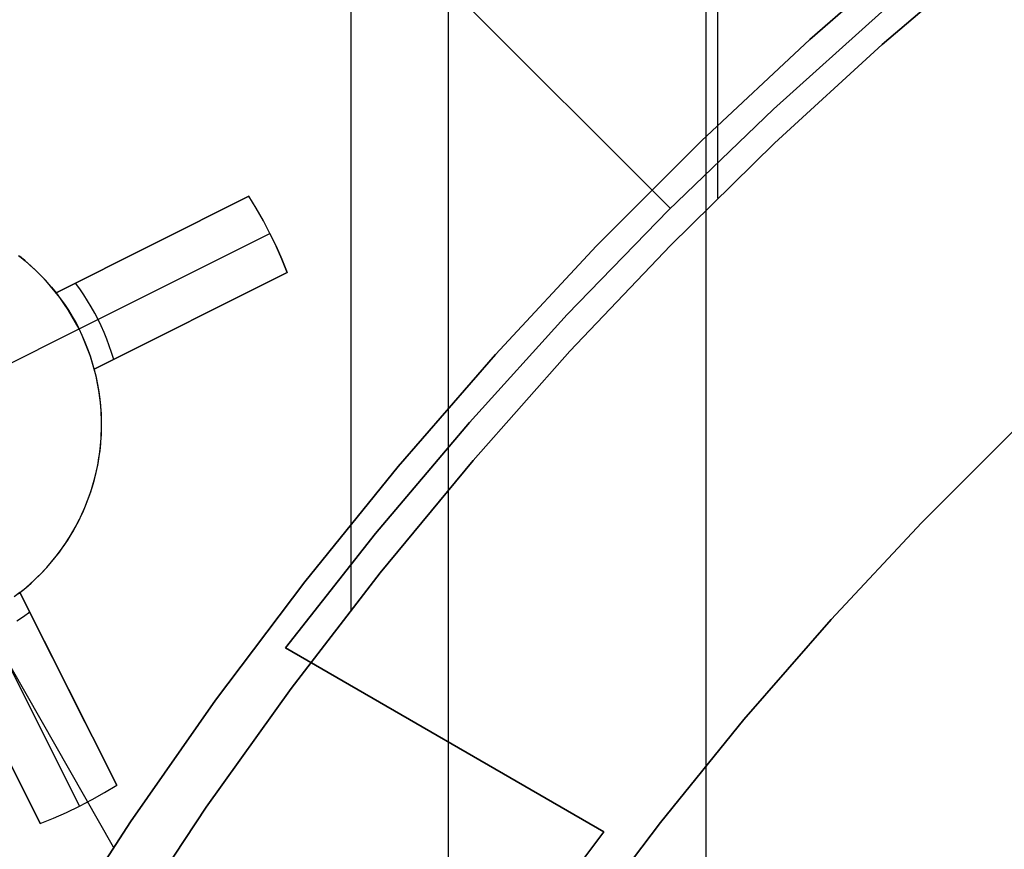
# Model space of a CAD drawing. Header units: millimetres. Extents: x 10871 to 12032, y -2698 to -1680.
# Tile 96 of 183: x 11409 to 11420, y -2020 to -2010. Entities that reach past the tile are written whole.
import ezdxf

# ---------------------------------------------------------------- set-up
doc = ezdxf.new("R2010")
doc.units = ezdxf.units.MM
doc.layers.add('1', color=7, linetype='Continuous')
doc.layers.add('color', color=7, linetype='Continuous')

msp = doc.modelspace()

# ---------------------------------------------------------------- linework, layer by layer
at = {"layer": '1', "color": 7, "true_color": 0xffffff}
for p, q in [((11412.512, -2016.876, 69.704), (11412.512, -1979.68, 69.704)), ((11413.652, -2112.954, 71.704), (11413.652, -1981.655, 71.704)), ((11416.805, -2012.053, 53.153), (11416.805, -1987.116, 53.153)), ((11416.669, -2105.655, 44.653), (11416.669, -1988.955, 44.653)), ((11416.249, -2012.17, 206.567), (11411.07, -2006.991, 206.567)), ((11411.07, -2006.991, 208.385), (11416.249, -2012.17, 208.385)), ((11419.193, -2009.052, 70.904), (11417.883, -2010.194, 70.904)), ((11419.193, -2009.052, 70.904), (11417.883, -2010.194, 70.904)), ((11417.883, -2010.194, 76.403), (11419.193, -2009.052, 76.403)), ((11417.883, -2010.194, 73.653), (11419.193, -2009.052, 73.653)), ((11419.193, -2009.052, 76.403), (11417.883, -2010.194, 76.403)), ((11419.193, -2009.052, 34.804), (11417.883, -2010.194, 34.804)), ((11419.193, -2009.052, 34.804), (11417.883, -2010.194, 34.804)), ((11417.883, -2010.194, 42.804), (11419.193, -2009.052, 42.804)), ((11417.883, -2010.194, 38.804), (11419.193, -2009.052, 38.804)), ((11419.193, -2009.052, 42.804), (11417.883, -2010.194, 42.804)), ((11418.73, -2010.253, 53.153), (11420.028, -2009.143, 53.153)), ((11418.73, -2010.253, 69.704), (11420.028, -2009.143, 69.704)), ((11420.028, -2009.143, 53.153), (11418.73, -2010.253, 53.153)), ((11420.028, -2009.143, 61.429), (11418.73, -2010.253, 61.429)), ((11418.73, -2010.253, 69.704), (11420.028, -2009.143, 69.704)), ((11418.724, -2009.868, 206.567), (11417.457, -2011.008, 206.567)), ((11417.457, -2011.008, 208.385), (11418.724, -2009.868, 208.385)), ((11418.724, -2009.868, 206.567), (11417.457, -2011.008, 206.567)), ((11417.457, -2011.008, 208.385), (11418.724, -2009.868, 208.385)), ((11418.724, -2009.868, 207.476), (11417.457, -2011.008, 207.476)), ((11417.883, -2010.194, 70.904), (11416.614, -2011.38, 70.904)), ((11417.883, -2010.194, 70.904), (11416.614, -2011.38, 70.904)), ((11416.614, -2011.38, 76.403), (11417.883, -2010.194, 76.403)), ((11416.614, -2011.38, 73.653), (11417.883, -2010.194, 73.653)), ((11417.883, -2010.194, 76.403), (11416.614, -2011.38, 76.403)), ((11417.883, -2010.194, 34.804), (11416.614, -2011.38, 34.804)), ((11417.883, -2010.194, 34.804), (11416.614, -2011.38, 34.804)), ((11416.614, -2011.38, 42.804), (11417.883, -2010.194, 42.804)), ((11416.614, -2011.38, 38.804), (11417.883, -2010.194, 38.804)), ((11417.883, -2010.194, 42.804), (11416.614, -2011.38, 42.804)), ((11417.471, -2011.409, 53.153), (11418.73, -2010.253, 53.153)), ((11417.471, -2011.409, 69.704), (11418.73, -2010.253, 69.704)), ((11418.73, -2010.253, 53.153), (11417.471, -2011.409, 53.153)), ((11418.73, -2010.253, 61.429), (11417.471, -2011.409, 61.429)), ((11417.471, -2011.409, 69.704), (11418.73, -2010.253, 69.704)), ((11409.732, -2019.652, 70.904), (11404.558, -2010.595, 70.904)), ((11417.457, -2011.008, 206.567), (11416.229, -2012.191, 206.567)), ((11416.229, -2012.191, 208.385), (11417.457, -2011.008, 208.385)), ((11417.457, -2011.008, 206.567), (11416.229, -2012.191, 206.567)), ((11416.229, -2012.191, 208.385), (11417.457, -2011.008, 208.385)), ((11417.457, -2011.008, 207.476), (11416.229, -2012.191, 207.476)), ((11416.614, -2011.38, 70.904), (11415.387, -2012.61, 70.904)), ((11416.614, -2011.38, 70.904), (11415.387, -2012.61, 70.904)), ((11415.387, -2012.61, 76.403), (11416.614, -2011.38, 76.403)), ((11415.387, -2012.61, 73.653), (11416.614, -2011.38, 73.653)), ((11416.614, -2011.38, 76.403), (11415.387, -2012.61, 76.403)), ((11416.614, -2011.38, 34.804), (11415.387, -2012.61, 34.804)), ((11416.614, -2011.38, 34.804), (11415.387, -2012.61, 34.804)), ((11415.387, -2012.61, 42.804), (11416.614, -2011.38, 42.804)), ((11415.387, -2012.61, 38.804), (11416.614, -2011.38, 38.804)), ((11416.614, -2011.38, 42.804), (11415.387, -2012.61, 42.804)), ((11416.252, -2012.606, 53.153), (11417.471, -2011.409, 53.153)), ((11416.252, -2012.606, 69.704), (11417.471, -2011.409, 69.704)), ((11417.471, -2011.409, 53.153), (11416.252, -2012.606, 53.153)), ((11417.471, -2011.409, 61.429), (11416.252, -2012.606, 61.429)), ((11416.252, -2012.606, 69.704), (11417.471, -2011.409, 69.704)), ((11416.229, -2012.191, 206.567), (11415.042, -2013.415, 206.567)), ((11415.042, -2013.415, 208.385), (11416.229, -2012.191, 208.385)), ((11416.229, -2012.191, 206.567), (11415.042, -2013.415, 206.567)), ((11415.042, -2013.415, 208.385), (11416.229, -2012.191, 208.385)), ((11416.229, -2012.191, 207.476), (11415.042, -2013.415, 207.476)), ((11416.17, -2012.249, 206.567), (11416.17, -2012.249, 208.385)), ((11415.387, -2012.61, 70.904), (11414.203, -2013.882, 70.904)), ((11415.387, -2012.61, 70.904), (11414.203, -2013.882, 70.904)), ((11414.203, -2013.882, 76.403), (11415.387, -2012.61, 76.403)), ((11414.203, -2013.882, 73.653), (11415.387, -2012.61, 73.653)), ((11415.387, -2012.61, 76.403), (11414.203, -2013.882, 76.403)), ((11415.387, -2012.61, 34.804), (11414.203, -2013.882, 34.804)), ((11415.387, -2012.61, 34.804), (11414.203, -2013.882, 34.804)), ((11414.203, -2013.882, 42.804), (11415.387, -2012.61, 42.804)), ((11414.203, -2013.882, 38.804), (11415.387, -2012.61, 38.804)), ((11415.387, -2012.61, 42.804), (11414.203, -2013.882, 42.804)), ((11415.075, -2013.846, 53.153), (11416.252, -2012.606, 53.153)), ((11415.075, -2013.846, 69.704), (11416.252, -2012.606, 69.704)), ((11416.252, -2012.606, 53.153), (11415.075, -2013.846, 53.153)), ((11416.252, -2012.606, 61.429), (11415.075, -2013.846, 61.429)), ((11415.075, -2013.846, 69.704), (11416.252, -2012.606, 69.704)), ((11415.042, -2013.415, 206.567), (11413.898, -2014.679, 206.567)), ((11413.898, -2014.679, 208.385), (11415.042, -2013.415, 208.385)), ((11415.042, -2013.415, 206.567), (11413.898, -2014.679, 206.567)), ((11413.898, -2014.679, 208.385), (11415.042, -2013.415, 208.385)), ((11415.042, -2013.415, 207.476), (11413.898, -2014.679, 207.476)), ((11414.203, -2013.882, 70.904), (11413.064, -2015.194, 70.904)), ((11414.203, -2013.882, 70.904), (11413.064, -2015.194, 70.904)), ((11413.064, -2015.194, 76.403), (11414.203, -2013.882, 76.403)), ((11413.064, -2015.194, 73.653), (11414.203, -2013.882, 73.653)), ((11414.203, -2013.882, 76.403), (11413.064, -2015.194, 76.403)), ((11414.203, -2013.882, 34.804), (11413.064, -2015.194, 34.804)), ((11414.203, -2013.882, 34.804), (11413.064, -2015.194, 34.804)), ((11413.064, -2015.194, 42.804), (11414.203, -2013.882, 42.804)), ((11413.064, -2015.194, 38.804), (11414.203, -2013.882, 38.804)), ((11414.203, -2013.882, 42.804), (11413.064, -2015.194, 42.804)), ((11413.942, -2015.125, 53.153), (11415.075, -2013.846, 53.153)), ((11413.942, -2015.125, 69.704), (11415.075, -2013.846, 69.704)), ((11415.075, -2013.846, 53.153), (11413.942, -2015.125, 53.153)), ((11415.075, -2013.846, 61.429), (11413.942, -2015.125, 61.429)), ((11413.942, -2015.125, 69.704), (11415.075, -2013.846, 69.704)), ((11413.898, -2014.679, 206.567), (11412.798, -2015.981, 206.567)), ((11412.798, -2015.981, 208.385), (11413.898, -2014.679, 208.385)), ((11413.898, -2014.679, 206.567), (11412.798, -2015.981, 206.567)), ((11412.798, -2015.981, 208.385), (11413.898, -2014.679, 208.385)), ((11413.898, -2014.679, 207.476), (11412.798, -2015.981, 207.476)), ((11412.854, -2016.442, 53.153), (11413.942, -2015.125, 53.153)), ((11412.854, -2016.442, 69.704), (11413.942, -2015.125, 69.704)), ((11413.942, -2015.125, 53.153), (11412.854, -2016.442, 53.153)), ((11413.942, -2015.125, 61.429), (11412.854, -2016.442, 61.429)), ((11412.854, -2016.442, 69.704), (11413.942, -2015.125, 69.704)), ((11413.064, -2015.194, 70.904), (11411.971, -2016.545, 70.904)), ((11413.064, -2015.194, 70.904), (11411.971, -2016.545, 70.904)), ((11411.971, -2016.545, 76.403), (11413.064, -2015.194, 76.403)), ((11411.971, -2016.545, 73.653), (11413.064, -2015.194, 73.653)), ((11413.064, -2015.194, 76.403), (11411.971, -2016.545, 76.403)), ((11413.064, -2015.194, 34.804), (11411.971, -2016.545, 34.804)), ((11413.064, -2015.194, 34.804), (11411.971, -2016.545, 34.804)), ((11411.971, -2016.545, 42.804), (11413.064, -2015.194, 42.804)), ((11411.971, -2016.545, 38.804), (11413.064, -2015.194, 38.804)), ((11413.064, -2015.194, 42.804), (11411.971, -2016.545, 42.804)), ((11412.798, -2015.981, 206.567), (11411.743, -2017.32, 206.567)), ((11411.743, -2017.32, 208.385), (11412.798, -2015.981, 208.385)), ((11412.798, -2015.981, 206.567), (11411.743, -2017.32, 206.567)), ((11411.743, -2017.32, 208.385), (11412.798, -2015.981, 208.385)), ((11412.798, -2015.981, 207.476), (11411.743, -2017.32, 207.476)), ((11411.812, -2017.796, 53.153), (11412.854, -2016.442, 53.153)), ((11411.812, -2017.796, 69.704), (11412.854, -2016.442, 69.704)), ((11412.854, -2016.442, 53.153), (11411.812, -2017.796, 53.153)), ((11412.854, -2016.442, 61.429), (11411.812, -2017.796, 61.429)), ((11411.812, -2017.796, 69.704), (11412.854, -2016.442, 69.704)), ((11411.971, -2016.545, 70.904), (11410.926, -2017.933, 70.904)), ((11411.971, -2016.545, 70.904), (11410.926, -2017.933, 70.904)), ((11410.926, -2017.933, 76.403), (11411.971, -2016.545, 76.403)), ((11410.926, -2017.933, 73.653), (11411.971, -2016.545, 73.653)), ((11411.971, -2016.545, 76.403), (11410.926, -2017.933, 76.403)), ((11411.971, -2016.545, 34.804), (11410.926, -2017.933, 34.804)), ((11411.971, -2016.545, 34.804), (11410.926, -2017.933, 34.804)), ((11410.926, -2017.933, 42.804), (11411.971, -2016.545, 42.804)), ((11410.926, -2017.933, 38.804), (11411.971, -2016.545, 38.804)), ((11411.971, -2016.545, 42.804), (11410.926, -2017.933, 42.804)), ((11411.743, -2017.32, 206.567), (11415.471, -2019.473, 206.567)), ((11415.471, -2019.473, 208.385), (11411.743, -2017.32, 208.385)), ((11411.743, -2017.32, 206.567), (11411.743, -2017.32, 208.385)), ((11415.471, -2019.473, 206.567), (11411.743, -2017.32, 206.567)), ((11411.743, -2017.32, 206.567), (11411.743, -2017.32, 208.385)), ((11411.743, -2017.32, 208.385), (11415.471, -2019.473, 208.385)), ((11411.743, -2017.32, 207.476), (11415.471, -2019.473, 207.476)), ((11410.817, -2019.186, 53.153), (11411.812, -2017.796, 53.153)), ((11410.817, -2019.186, 69.704), (11411.812, -2017.796, 69.704)), ((11411.812, -2017.796, 53.153), (11410.817, -2019.186, 53.153)), ((11411.812, -2017.796, 61.429), (11410.817, -2019.186, 61.429)), ((11410.817, -2019.186, 69.704), (11411.812, -2017.796, 69.704)), ((11410.926, -2017.933, 70.904), (11409.93, -2019.357, 70.904)), ((11410.926, -2017.933, 70.904), (11409.93, -2019.357, 70.904)), ((11409.93, -2019.357, 76.403), (11410.926, -2017.933, 76.403)), ((11409.93, -2019.357, 73.653), (11410.926, -2017.933, 73.653)), ((11410.926, -2017.933, 76.403), (11409.93, -2019.357, 76.403)), ((11410.926, -2017.933, 34.804), (11409.93, -2019.357, 34.804)), ((11410.926, -2017.933, 34.804), (11409.93, -2019.357, 34.804)), ((11409.93, -2019.357, 42.804), (11410.926, -2017.933, 42.804)), ((11409.93, -2019.357, 38.804), (11410.926, -2017.933, 38.804)), ((11410.926, -2017.933, 42.804), (11409.93, -2019.357, 42.804)), ((11413.607, -2018.397, 206.567), (11413.607, -2018.397, 208.385)), ((11409.871, -2020.608, 53.153), (11410.817, -2019.186, 53.153)), ((11409.871, -2020.608, 69.704), (11410.817, -2019.186, 69.704)), ((11410.817, -2019.186, 53.153), (11409.871, -2020.608, 53.153)), ((11410.817, -2019.186, 61.429), (11409.871, -2020.608, 61.429)), ((11409.871, -2020.608, 69.704), (11410.817, -2019.186, 69.704)), ((11409.93, -2019.357, 70.904), (11408.983, -2020.815, 70.904)), ((11409.93, -2019.357, 70.904), (11408.983, -2020.815, 70.904)), ((11408.983, -2020.815, 76.403), (11409.93, -2019.357, 76.403)), ((11408.983, -2020.815, 73.653), (11409.93, -2019.357, 73.653)), ((11409.93, -2019.357, 76.403), (11408.983, -2020.815, 76.403)), ((11409.93, -2019.357, 34.804), (11408.983, -2020.815, 34.804)), ((11409.93, -2019.357, 34.804), (11408.983, -2020.815, 34.804)), ((11408.983, -2020.815, 42.804), (11409.93, -2019.357, 42.804)), ((11408.983, -2020.815, 38.804), (11409.93, -2019.357, 38.804)), ((11409.93, -2019.357, 42.804), (11408.983, -2020.815, 42.804)), ((11415.471, -2019.473, 206.567), (11414.523, -2020.734, 206.567)), ((11414.523, -2020.734, 208.385), (11415.471, -2019.473, 208.385)), ((11415.471, -2019.473, 206.567), (11414.523, -2020.734, 206.567)), ((11414.523, -2020.734, 208.385), (11415.471, -2019.473, 208.385)), ((11415.471, -2019.473, 207.476), (11414.523, -2020.734, 207.476)), ((11415.471, -2019.473, 208.385), (11415.471, -2019.473, 206.567)), ((11415.471, -2019.473, 208.385), (11415.471, -2019.473, 206.567))]:
    msp.add_line(p, q, dxfattribs=at)
at = {"layer": '1', "color": 7, "true_color": 0xf4f4f4}
for p, q in [((11419.192, -2015.853, 206.567), (11420.291, -2014.755, 206.567)), ((11420.291, -2014.755, 208.385), (11419.192, -2015.853, 208.385)), ((11420.291, -2014.755, 206.567), (11419.192, -2015.853, 206.567)), ((11419.192, -2015.853, 208.385), (11420.291, -2014.755, 208.385)), ((11419.192, -2015.853, 207.476), (11420.291, -2014.755, 207.476)), ((11418.132, -2016.989, 206.567), (11419.192, -2015.853, 206.567)), ((11419.192, -2015.853, 208.385), (11418.132, -2016.989, 208.385)), ((11419.192, -2015.853, 206.567), (11418.132, -2016.989, 206.567)), ((11418.132, -2016.989, 208.385), (11419.192, -2015.853, 208.385)), ((11418.132, -2016.989, 207.476), (11419.192, -2015.853, 207.476)), ((11417.112, -2018.16, 206.567), (11418.132, -2016.989, 206.567)), ((11418.132, -2016.989, 208.385), (11417.112, -2018.16, 208.385)), ((11418.132, -2016.989, 206.567), (11417.112, -2018.16, 206.567)), ((11417.112, -2018.16, 208.385), (11418.132, -2016.989, 208.385)), ((11417.112, -2018.16, 207.476), (11418.132, -2016.989, 207.476)), ((11416.133, -2019.366, 206.567), (11417.112, -2018.16, 206.567)), ((11417.112, -2018.16, 208.385), (11416.133, -2019.366, 208.385)), ((11417.112, -2018.16, 206.567), (11416.133, -2019.366, 206.567)), ((11416.133, -2019.366, 208.385), (11417.112, -2018.16, 208.385)), ((11416.133, -2019.366, 207.476), (11417.112, -2018.16, 207.476)), ((11415.195, -2020.605, 206.567), (11416.133, -2019.366, 206.567)), ((11416.133, -2019.366, 208.385), (11415.195, -2020.605, 208.385)), ((11416.133, -2019.366, 206.567), (11415.195, -2020.605, 206.567)), ((11415.195, -2020.605, 208.385), (11416.133, -2019.366, 208.385)), ((11415.195, -2020.605, 207.476), (11416.133, -2019.366, 207.476))]:
    msp.add_line(p, q, dxfattribs=at)
at = {"layer": 'color', "color": 254, "true_color": 0xcad1ee}
for p, q in [((11411.315, -2012.028, 19.504), (11409.058, -2013.16, 19.504)), ((11409.058, -2013.16, 13.673), (11411.315, -2012.028, 18.004)), ((11411.315, -2012.028, 18.004), (11411.315, -2012.028, 19.504)), ((11411.402, -2012.171, 18.004), (11411.315, -2012.028, 18.004)), ((11411.402, -2012.171, 19.504), (11411.315, -2012.028, 19.504)), ((11411.402, -2012.171, 18.754), (11411.315, -2012.028, 18.754)), ((11411.485, -2012.316, 18.004), (11411.402, -2012.171, 18.004)), ((11411.485, -2012.316, 19.504), (11411.402, -2012.171, 19.504)), ((11411.485, -2012.316, 18.754), (11411.402, -2012.171, 18.754)), ((11409.058, -2013.16, 16.588), (11410.581, -2012.397, 16.588)), ((11411.562, -2012.464, 18.004), (11411.485, -2012.316, 18.004)), ((11411.562, -2012.464, 19.504), (11411.485, -2012.316, 19.504)), ((11411.562, -2012.464, 18.754), (11411.485, -2012.316, 18.754)), ((11409.327, -2013.584, 13.673), (11411.562, -2012.464, 18.004)), ((11411.634, -2012.615, 18.004), (11411.562, -2012.464, 18.004)), ((11411.562, -2012.464, 18.004), (11411.562, -2012.464, 19.504)), ((11411.562, -2012.464, 19.504), (11411.634, -2012.615, 19.504)), ((11411.634, -2012.615, 18.754), (11411.562, -2012.464, 18.754)), ((11410.187, -2012.594, 19.504), (11410.187, -2012.594, 15.83)), ((11411.701, -2012.768, 18.004), (11411.634, -2012.615, 18.004)), ((11411.634, -2012.615, 19.504), (11411.701, -2012.768, 19.504)), ((11411.701, -2012.768, 18.754), (11411.634, -2012.615, 18.754)), ((11408.687, -2012.779, 11.004), (11408.619, -2012.726, 11.004)), ((11408.629, -2012.733, 19.504), (11408.696, -2012.787, 19.504)), ((11408.696, -2012.787, 15.254), (11408.629, -2012.733, 15.254)), ((11408.752, -2012.836, 11.004), (11408.687, -2012.779, 11.004)), ((11408.696, -2012.787, 19.504), (11408.762, -2012.844, 19.504)), ((11408.762, -2012.844, 15.254), (11408.696, -2012.787, 15.254)), ((11408.816, -2012.894, 11.004), (11408.752, -2012.836, 11.004)), ((11408.762, -2012.844, 19.504), (11408.825, -2012.903, 19.504)), ((11408.825, -2012.903, 15.254), (11408.762, -2012.844, 15.254)), ((11411.763, -2012.923, 18.004), (11411.701, -2012.768, 18.004)), ((11411.701, -2012.768, 19.504), (11411.763, -2012.923, 19.504)), ((11411.763, -2012.923, 18.754), (11411.701, -2012.768, 18.754)), ((11408.877, -2012.955, 11.004), (11408.816, -2012.894, 11.004)), ((11408.825, -2012.903, 19.504), (11408.887, -2012.964, 19.504)), ((11408.887, -2012.964, 15.254), (11408.825, -2012.903, 15.254)), ((11408.937, -2013.017, 11.004), (11408.877, -2012.955, 11.004)), ((11408.887, -2012.964, 19.504), (11408.946, -2013.028, 19.504)), ((11408.946, -2013.028, 15.254), (11408.887, -2012.964, 15.254)), ((11411.763, -2012.923, 18.004), (11409.506, -2014.054, 13.673)), ((11409.506, -2014.054, 19.504), (11411.763, -2012.923, 19.504)), ((11411.763, -2012.923, 19.504), (11411.763, -2012.923, 18.004)), ((11408.994, -2013.082, 11.004), (11408.937, -2013.017, 11.004)), ((11408.946, -2013.028, 19.504), (11409.003, -2013.093, 19.504)), ((11409.003, -2013.093, 15.254), (11408.946, -2013.028, 15.254)), ((11409.049, -2013.149, 11.004), (11408.994, -2013.082, 11.004)), ((11409.003, -2013.093, 19.504), (11409.058, -2013.16, 19.504)), ((11409.058, -2013.16, 15.254), (11409.003, -2013.093, 15.254)), ((11409.335, -2013.114, 14.106), (11409.285, -2013.046, 14.106)), ((11409.101, -2013.217, 11.004), (11409.049, -2013.149, 11.004)), ((11409.058, -2013.16, 19.504), (11409.058, -2013.16, 13.673)), ((11409.058, -2013.16, 13.673), (11409.108, -2013.227, 13.673)), ((11409.151, -2013.287, 11.004), (11409.101, -2013.217, 11.004)), ((11409.382, -2013.183, 14.106), (11409.335, -2013.114, 14.106)), ((11409.428, -2013.253, 14.106), (11409.382, -2013.183, 14.106)), ((11409.108, -2013.227, 13.673), (11409.157, -2013.295, 13.673)), ((11409.199, -2013.359, 11.004), (11409.151, -2013.287, 11.004)), ((11409.157, -2013.295, 13.673), (11409.203, -2013.365, 13.673)), ((11409.471, -2013.325, 14.106), (11409.428, -2013.253, 14.106)), ((11409.512, -2013.398, 14.106), (11409.471, -2013.325, 14.106)), ((11409.506, -2014.054, 16.588), (11411.029, -2013.291, 16.588)), ((11409.244, -2013.433, 11.004), (11409.199, -2013.359, 11.004)), ((11409.203, -2013.365, 13.673), (11409.247, -2013.437, 13.673)), ((11409.287, -2013.508, 11.004), (11409.244, -2013.433, 11.004)), ((11409.247, -2013.437, 13.673), (11409.288, -2013.51, 13.673)), ((11409.55, -2013.472, 14.106), (11409.512, -2013.398, 14.106)), ((11409.327, -2013.584, 11.004), (11409.287, -2013.508, 11.004)), ((11409.288, -2013.51, 13.673), (11409.327, -2013.584, 13.673)), ((11409.587, -2013.548, 14.106), (11409.55, -2013.472, 14.106)), ((11409.621, -2013.624, 14.106), (11409.587, -2013.548, 14.106)), ((11410.635, -2013.488, 15.83), (11410.635, -2013.488, 19.504)), ((11408.209, -2014.144, 11.004), (11409.327, -2013.584, 11.004)), ((11409.327, -2013.584, 13.673), (11409.327, -2013.584, 11.004)), ((11409.363, -2013.66, 13.673), (11409.327, -2013.584, 13.673)), ((11409.364, -2013.662, 11.004), (11409.327, -2013.584, 11.004)), ((11409.397, -2013.737, 13.673), (11409.363, -2013.66, 13.673)), ((11409.399, -2013.741, 11.004), (11409.364, -2013.662, 11.004)), ((11409.653, -2013.702, 14.106), (11409.621, -2013.624, 14.106)), ((11409.428, -2013.815, 13.673), (11409.397, -2013.737, 13.673)), ((11409.431, -2013.821, 11.004), (11409.399, -2013.741, 11.004)), ((11409.682, -2013.78, 14.106), (11409.653, -2013.702, 14.106)), ((11409.709, -2013.86, 14.106), (11409.682, -2013.78, 14.106)), ((11409.457, -2013.894, 13.673), (11409.428, -2013.815, 13.673)), ((11409.46, -2013.903, 11.004), (11409.431, -2013.821, 11.004)), ((11409.482, -2013.973, 13.673), (11409.457, -2013.894, 13.673)), ((11409.486, -2013.985, 11.004), (11409.46, -2013.903, 11.004)), ((11409.733, -2013.94, 14.106), (11409.709, -2013.86, 14.106)), ((11409.506, -2014.054, 13.673), (11409.482, -2013.973, 13.673)), ((11409.509, -2014.068, 11.004), (11409.486, -2013.985, 11.004)), ((11409.506, -2014.054, 13.673), (11409.506, -2014.054, 19.504)), ((11409.527, -2014.137, 19.504), (11409.506, -2014.054, 19.504)), ((11409.527, -2014.137, 15.254), (11409.506, -2014.054, 15.254)), ((11409.53, -2014.152, 11.004), (11409.509, -2014.068, 11.004)), ((11409.545, -2014.221, 19.504), (11409.527, -2014.137, 19.504)), ((11409.545, -2014.221, 15.254), (11409.527, -2014.137, 15.254)), ((11409.548, -2014.236, 11.004), (11409.53, -2014.152, 11.004)), ((11409.56, -2014.306, 19.504), (11409.545, -2014.221, 19.504)), ((11409.56, -2014.306, 15.254), (11409.545, -2014.221, 15.254)), ((11409.562, -2014.321, 11.004), (11409.548, -2014.236, 11.004)), ((11409.572, -2014.391, 19.504), (11409.56, -2014.306, 19.504)), ((11409.572, -2014.391, 15.254), (11409.56, -2014.306, 15.254)), ((11409.574, -2014.407, 11.004), (11409.562, -2014.321, 11.004)), ((11409.581, -2014.476, 19.504), (11409.572, -2014.391, 19.504)), ((11409.581, -2014.476, 15.254), (11409.572, -2014.391, 15.254)), ((11409.583, -2014.493, 11.004), (11409.574, -2014.407, 11.004)), ((11409.588, -2014.562, 19.504), (11409.581, -2014.476, 19.504)), ((11409.588, -2014.562, 15.254), (11409.581, -2014.476, 15.254)), ((11409.589, -2014.579, 11.004), (11409.583, -2014.493, 11.004)), ((11409.591, -2014.648, 19.504), (11409.588, -2014.562, 19.504)), ((11409.591, -2014.648, 15.254), (11409.588, -2014.562, 15.254)), ((11409.591, -2014.665, 11.004), (11409.589, -2014.579, 11.004)), ((11409.592, -2014.734, 19.504), (11409.591, -2014.648, 19.504)), ((11409.592, -2014.734, 15.254), (11409.591, -2014.648, 15.254)), ((11409.591, -2014.751, 11.004), (11409.591, -2014.665, 11.004)), ((11409.582, -2014.924, 11.004), (11409.588, -2014.838, 11.004)), ((11409.584, -2014.905, 19.504), (11409.589, -2014.819, 19.504)), ((11409.584, -2014.905, 15.254), (11409.589, -2014.819, 15.254)), ((11409.588, -2014.838, 11.004), (11409.591, -2014.751, 11.004)), ((11409.589, -2014.819, 19.504), (11409.592, -2014.734, 19.504)), ((11409.589, -2014.819, 15.254), (11409.592, -2014.734, 15.254)), ((11409.573, -2015.01, 11.004), (11409.582, -2014.924, 11.004)), ((11409.575, -2014.991, 19.504), (11409.584, -2014.905, 19.504)), ((11409.575, -2014.991, 15.254), (11409.584, -2014.905, 15.254)), ((11409.561, -2015.095, 11.004), (11409.573, -2015.01, 11.004)), ((11409.564, -2015.076, 19.504), (11409.575, -2014.991, 19.504)), ((11409.564, -2015.076, 15.254), (11409.575, -2014.991, 15.254)), ((11409.528, -2015.264, 11.004), (11409.546, -2015.18, 11.004)), ((11409.533, -2015.245, 19.504), (11409.55, -2015.16, 19.504)), ((11409.533, -2015.245, 15.254), (11409.55, -2015.16, 15.254)), ((11409.546, -2015.18, 11.004), (11409.561, -2015.095, 11.004)), ((11409.55, -2015.16, 19.504), (11409.564, -2015.076, 19.504)), ((11409.55, -2015.16, 15.254), (11409.564, -2015.076, 15.254)), ((11409.507, -2015.348, 11.004), (11409.528, -2015.264, 11.004)), ((11409.513, -2015.328, 19.504), (11409.533, -2015.245, 19.504)), ((11409.513, -2015.328, 15.254), (11409.533, -2015.245, 15.254)), ((11409.464, -2015.493, 19.504), (11409.49, -2015.411, 19.504)), ((11409.464, -2015.493, 15.254), (11409.49, -2015.411, 15.254)), ((11409.484, -2015.431, 11.004), (11409.507, -2015.348, 11.004)), ((11409.49, -2015.411, 19.504), (11409.513, -2015.328, 19.504)), ((11409.49, -2015.411, 15.254), (11409.513, -2015.328, 15.254)), ((11409.428, -2015.594, 11.004), (11409.457, -2015.513, 11.004)), ((11409.436, -2015.574, 19.504), (11409.464, -2015.493, 19.504)), ((11409.436, -2015.574, 15.254), (11409.464, -2015.493, 15.254)), ((11409.457, -2015.513, 11.004), (11409.484, -2015.431, 11.004)), ((11409.396, -2015.675, 11.004), (11409.428, -2015.594, 11.004)), ((11409.404, -2015.654, 19.504), (11409.436, -2015.574, 19.504)), ((11409.404, -2015.654, 15.254), (11409.436, -2015.574, 15.254)), ((11409.323, -2015.831, 11.004), (11409.361, -2015.754, 11.004)), ((11409.334, -2015.81, 19.504), (11409.371, -2015.733, 19.504)), ((11409.334, -2015.81, 15.254), (11409.371, -2015.733, 15.254)), ((11409.361, -2015.754, 11.004), (11409.396, -2015.675, 11.004)), ((11409.371, -2015.733, 19.504), (11409.404, -2015.654, 19.504)), ((11409.371, -2015.733, 15.254), (11409.404, -2015.654, 15.254)), ((11409.283, -2015.908, 11.004), (11409.323, -2015.831, 11.004)), ((11409.295, -2015.887, 19.504), (11409.334, -2015.81, 19.504)), ((11409.295, -2015.887, 15.254), (11409.334, -2015.81, 15.254)), ((11409.195, -2016.056, 11.004), (11409.24, -2015.983, 11.004)), ((11409.208, -2016.035, 19.504), (11409.253, -2015.962, 19.504)), ((11409.208, -2016.035, 15.254), (11409.253, -2015.962, 15.254)), ((11409.24, -2015.983, 11.004), (11409.283, -2015.908, 11.004)), ((11409.253, -2015.962, 19.504), (11409.295, -2015.887, 19.504)), ((11409.253, -2015.962, 15.254), (11409.295, -2015.887, 15.254)), ((11409.147, -2016.128, 11.004), (11409.195, -2016.056, 11.004)), ((11409.161, -2016.107, 19.504), (11409.208, -2016.035, 19.504)), ((11409.161, -2016.107, 15.254), (11409.208, -2016.035, 15.254)), ((11409.044, -2016.266, 11.004), (11409.097, -2016.198, 11.004)), ((11409.06, -2016.246, 19.504), (11409.112, -2016.177, 19.504)), ((11409.06, -2016.246, 15.254), (11409.112, -2016.177, 15.254)), ((11409.097, -2016.198, 11.004), (11409.147, -2016.128, 11.004)), ((11409.112, -2016.177, 19.504), (11409.161, -2016.107, 19.504)), ((11409.112, -2016.177, 15.254), (11409.161, -2016.107, 15.254)), ((11408.932, -2016.397, 11.004), (11408.989, -2016.333, 11.004)), ((11408.95, -2016.377, 19.504), (11409.006, -2016.313, 19.504)), ((11408.95, -2016.377, 15.254), (11409.006, -2016.313, 15.254)), ((11408.989, -2016.333, 11.004), (11409.044, -2016.266, 11.004)), ((11409.006, -2016.313, 19.504), (11409.06, -2016.246, 19.504)), ((11409.006, -2016.313, 15.254), (11409.06, -2016.246, 15.254)), ((11408.83, -2016.501, 19.504), (11408.891, -2016.44, 19.504)), ((11408.83, -2016.501, 15.254), (11408.891, -2016.44, 15.254)), ((11408.872, -2016.46, 11.004), (11408.932, -2016.397, 11.004)), ((11408.891, -2016.44, 19.504), (11408.95, -2016.377, 19.504)), ((11408.891, -2016.44, 15.254), (11408.95, -2016.377, 15.254)), ((11408.703, -2016.616, 19.504), (11408.768, -2016.56, 19.504)), ((11408.703, -2016.616, 15.254), (11408.768, -2016.56, 15.254)), ((11408.747, -2016.578, 11.004), (11408.81, -2016.52, 11.004)), ((11408.768, -2016.56, 19.504), (11408.83, -2016.501, 19.504)), ((11408.768, -2016.56, 15.254), (11408.83, -2016.501, 15.254)), ((11408.81, -2016.52, 11.004), (11408.872, -2016.46, 11.004)), ((11408.636, -2016.67, 13.673), (11408.569, -2016.721, 13.673)), ((11408.614, -2016.688, 11.004), (11408.681, -2016.634, 11.004)), ((11408.636, -2016.67, 19.504), (11408.703, -2016.616, 19.504)), ((11408.636, -2016.67, 15.254), (11408.703, -2016.616, 15.254)), ((11409.768, -2018.928, 19.504), (11408.636, -2016.67, 19.504)), ((11408.636, -2016.67, 19.504), (11408.636, -2016.67, 13.673)), ((11408.636, -2016.67, 13.673), (11409.768, -2018.928, 18.004)), ((11409.4, -2018.194, 16.588), (11408.636, -2016.67, 16.588)), ((11408.681, -2016.634, 11.004), (11408.747, -2016.578, 11.004)), ((11408.677, -2016.952, 14.106), (11408.75, -2016.898, 14.106)), ((11408.212, -2016.94, 13.673), (11409.332, -2019.175, 18.004)), ((11408.601, -2017.003, 14.106), (11408.677, -2016.952, 14.106)), ((11407.742, -2017.118, 19.504), (11408.874, -2019.376, 19.504)), ((11408.874, -2019.376, 18.004), (11407.742, -2017.118, 13.673)), ((11409.202, -2017.799, 15.83), (11409.202, -2017.799, 19.504)), ((11409.625, -2019.015, 19.504), (11409.768, -2018.928, 19.504)), ((11409.625, -2019.015, 18.004), (11409.768, -2018.928, 18.004)), ((11409.625, -2019.015, 18.754), (11409.768, -2018.928, 18.754)), ((11409.768, -2018.928, 18.004), (11409.768, -2018.928, 19.504)), ((11409.332, -2019.175, 19.504), (11409.48, -2019.097, 19.504)), ((11409.332, -2019.175, 18.004), (11409.48, -2019.097, 18.004)), ((11409.332, -2019.175, 18.754), (11409.48, -2019.097, 18.754)), ((11409.48, -2019.097, 19.504), (11409.625, -2019.015, 19.504)), ((11409.48, -2019.097, 18.004), (11409.625, -2019.015, 18.004)), ((11409.48, -2019.097, 18.754), (11409.625, -2019.015, 18.754)), ((11409.182, -2019.247, 19.504), (11409.332, -2019.175, 19.504)), ((11409.182, -2019.247, 18.004), (11409.332, -2019.175, 18.004)), ((11409.182, -2019.247, 18.754), (11409.332, -2019.175, 18.754)), ((11409.332, -2019.175, 18.004), (11409.332, -2019.175, 19.504)), ((11408.874, -2019.376, 19.504), (11409.029, -2019.314, 19.504)), ((11408.874, -2019.376, 18.004), (11409.029, -2019.314, 18.004)), ((11408.874, -2019.376, 18.754), (11409.029, -2019.314, 18.754)), ((11409.029, -2019.314, 19.504), (11409.182, -2019.247, 19.504)), ((11409.029, -2019.314, 18.004), (11409.182, -2019.247, 18.004)), ((11409.029, -2019.314, 18.754), (11409.182, -2019.247, 18.754)), ((11408.874, -2019.376, 19.504), (11408.874, -2019.376, 18.004))]:
    msp.add_line(p, q, dxfattribs=at)

doc.saveas('drawing.dxf')
